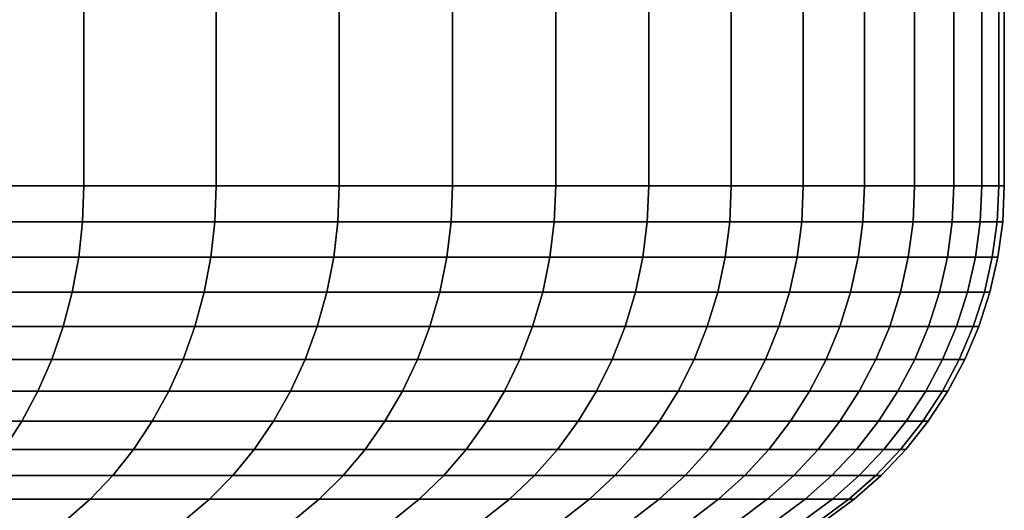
# Model space of a CAD drawing. Header units: metres. Extents: x -109 to 109, y -342 to 66.
# Tile 196 of 256: x 93.33 to 97.5, y -30.75 to -28.68. Entities that reach past the tile are written whole.
import ezdxf

# ---------------------------------------------------------------- set-up
doc = ezdxf.new("R2010")
doc.units = ezdxf.units.M
doc.layers.add('solid_K_24_62_16_000B91', color=7, linetype='CONTINUOUS')

msp = doc.modelspace()

# ---------------------------------------------------------------- linework, layer by layer
at = {"layer": 'solid_K_24_62_16_000B91'}
for points in [[(93.007118, -29.377958, 12.981337), (93.606094, -29.377958, 12.181192), (93.606094, -10.245251, 12.181197), (93.007111, -10.245251, 12.98134)], [(93.606094, -29.377958, -12.181197), (93.007111, -29.377958, -12.98134), (93.007118, -10.245251, -12.981337), (93.606094, -10.245251, -12.181192)], [(93.606094, -29.377958, 12.181192), (94.166321, -29.377958, 11.353457), (94.166321, -10.245251, 11.353459), (93.606094, -10.245251, 12.181197)], [(94.166321, -29.377958, -11.353459), (93.606094, -29.377958, -12.181197), (93.606094, -10.245251, -12.181192), (94.166321, -10.245251, -11.353457)], [(94.166321, -29.377958, 11.353457), (94.686531, -29.377958, 10.500004), (94.686531, -10.245251, 10.500002), (94.166321, -10.245251, 11.353459)], [(94.686531, -29.377958, -10.500002), (94.166321, -29.377958, -11.353459), (94.166321, -10.245251, -11.353457), (94.686531, -10.245251, -10.500004)], [(94.686531, -29.377958, 10.500004), (95.165543, -29.377958, 9.622763), (95.165543, -10.245251, 9.622758), (94.686531, -10.245251, 10.500002)], [(95.165543, -29.377958, -9.622758), (94.686531, -29.377958, -10.500002), (94.686531, -10.245251, -10.500004), (95.165543, -10.245251, -9.622763)], [(95.165543, -29.377958, 9.622763), (95.602272, -29.377958, 8.72372), (95.602272, -10.245251, 8.723716), (95.165543, -10.245251, 9.622758)], [(95.602272, -29.377958, -8.723716), (95.165543, -29.377958, -9.622758), (95.165543, -10.245251, -9.622763), (95.602272, -10.245251, -8.72372)], [(95.602272, -29.377958, 8.72372), (95.995728, -29.377958, 7.804912), (95.995728, -10.245251, 7.804911), (95.602272, -10.245251, 8.723716)], [(95.995728, -29.377958, -7.804911), (95.602272, -29.377958, -8.723716), (95.602272, -10.245251, -8.72372), (95.995728, -10.245251, -7.804912)], [(95.995728, -29.377958, 7.804912), (96.345016, -29.377958, 6.868424), (96.345016, -10.245251, 6.868427), (95.995728, -10.245251, 7.804911)], [(96.345016, -29.377958, -6.868427), (95.995728, -29.377958, -7.804911), (95.995728, -10.245251, -7.804912), (96.345016, -10.245251, -6.868424)], [(96.345016, -29.377958, 6.868424), (96.649353, -29.377958, 5.916379), (96.649353, -10.245251, 5.916384), (96.345016, -10.245251, 6.868427)], [(96.649353, -29.377958, -5.916384), (96.345016, -29.377958, -6.868427), (96.345016, -10.245251, -6.868424), (96.649353, -10.245251, -5.916379)], [(96.649353, -29.377958, 5.916379), (96.908043, -29.377958, 4.950936), (96.908043, -10.245251, 4.950939), (96.649353, -10.245251, 5.916384)], [(96.908043, -29.377958, -4.95094), (96.649353, -29.377958, -5.916384), (96.649353, -10.245251, -5.916379), (96.908043, -10.245251, -4.950936)], [(96.908043, -29.377958, 4.950936), (97.120499, -29.377958, 3.974277), (97.120499, -10.245251, 3.974279), (96.908043, -10.245251, 4.950939)], [(97.120499, -29.377958, -3.974279), (96.908043, -29.377958, -4.95094), (96.908043, -10.245251, -4.950936), (97.120499, -10.245251, -3.974278)], [(97.120499, -29.377958, 3.974277), (97.286247, -29.377958, 2.988615), (97.286247, -10.245251, 2.988616), (97.120499, -10.245251, 3.974279)], [(97.286247, -29.377958, -2.988616), (97.120499, -29.377958, -3.974279), (97.120499, -10.245251, -3.974278), (97.286247, -10.245251, -2.988615)], [(97.286247, -29.377958, 2.988615), (97.404907, -29.377958, 1.99618), (97.404907, -10.245251, 1.996181), (97.286247, -10.245251, 2.988616)], [(97.404907, -29.377958, -1.996181), (97.286247, -29.377958, -2.988616), (97.286247, -10.245251, -2.988615), (97.404907, -10.245251, -1.996181)], [(97.404907, -29.377958, 1.99618), (97.476212, -29.377958, 0.999222), (97.476212, -10.245251, 0.999223), (97.404907, -10.245251, 1.996181)], [(97.476212, -29.377958, -0.999223), (97.404907, -29.377958, -1.996181), (97.404907, -10.245251, -1.996181), (97.476212, -10.245251, -0.999222)], [(97.476212, -29.377958, 0.999222), (97.5, -29.377958, 0), (97.5, -10.245251, 0), (97.476212, -10.245251, 0.999223)], [(97.5, -29.377958, 0), (97.476212, -29.377958, -0.999223), (97.476212, -10.245251, -0.999222), (97.5, -10.245251, 0)], [(93.600578, -29.529537, -12.177267), (93.001793, -29.529537, -12.977153), (93.007111, -29.377958, -12.98134), (93.606094, -29.377958, -12.181197)], [(93.001793, -29.529537, 12.977153), (93.600578, -29.529537, 12.177267), (93.606094, -29.377958, 12.181192), (93.007118, -29.377958, 12.981337)], [(94.160629, -29.529537, -11.349796), (93.600578, -29.529537, -12.177267), (93.606094, -29.377958, -12.181197), (94.166321, -29.377958, -11.353459)], [(93.600578, -29.529537, 12.177267), (94.160629, -29.529537, 11.349796), (94.166321, -29.377958, 11.353457), (93.606094, -29.377958, 12.181192)], [(94.680672, -29.529537, -10.496614), (94.160629, -29.529537, -11.349796), (94.166321, -29.377958, -11.353459), (94.686531, -29.377958, -10.500002)], [(94.160629, -29.529537, 11.349796), (94.680672, -29.529537, 10.496614), (94.686531, -29.377958, 10.500004), (94.166321, -29.377958, 11.353457)], [(95.159523, -29.529537, -9.619655), (94.680672, -29.529537, -10.496614), (94.686531, -29.377958, -10.500002), (95.165543, -29.377958, -9.622758)], [(94.680672, -29.529537, 10.496614), (95.159523, -29.529537, 9.619655), (95.165543, -29.377958, 9.622763), (94.686531, -29.377958, 10.500004)], [(95.596115, -29.529537, -8.720902), (95.159523, -29.529537, -9.619655), (95.165543, -29.377958, -9.622758), (95.602272, -29.377958, -8.723716)], [(95.159523, -29.529537, 9.619655), (95.596115, -29.529537, 8.720902), (95.602272, -29.377958, 8.72372), (95.165543, -29.377958, 9.622763)], [(95.989441, -29.529537, -7.802395), (95.596115, -29.529537, -8.720902), (95.602272, -29.377958, -8.723716), (95.995728, -29.377958, -7.804911)], [(95.596115, -29.529537, 8.720902), (95.989441, -29.529537, 7.802395), (95.995728, -29.377958, 7.804912), (95.602272, -29.377958, 8.72372)], [(96.338615, -29.529537, -6.866213), (95.989441, -29.529537, -7.802395), (95.995728, -29.377958, -7.804911), (96.345016, -29.377958, -6.868427)], [(95.989441, -29.529537, 7.802395), (96.338615, -29.529537, 6.866213), (96.345016, -29.377958, 6.868424), (95.995728, -29.377958, 7.804912)], [(96.642853, -29.529537, -5.914476), (96.338615, -29.529537, -6.866213), (96.345016, -29.377958, -6.868427), (96.649353, -29.377958, -5.916384)], [(96.338615, -29.529537, 6.866213), (96.642853, -29.529537, 5.914476), (96.649353, -29.377958, 5.916379), (96.345016, -29.377958, 6.868424)], [(96.901466, -29.529537, -4.949341), (96.642853, -29.529537, -5.914476), (96.649353, -29.377958, -5.916384), (96.908043, -29.377958, -4.95094)], [(96.642853, -29.529537, 5.914476), (96.901466, -29.529537, 4.949341), (96.908043, -29.377958, 4.950936), (96.649353, -29.377958, 5.916379)], [(97.113853, -29.529537, -3.972995), (96.901466, -29.529537, -4.949341), (96.908043, -29.377958, -4.95094), (97.120499, -29.377958, -3.974279)], [(96.901466, -29.529537, 4.949341), (97.113853, -29.529537, 3.972995), (97.120499, -29.377958, 3.974277), (96.908043, -29.377958, 4.950936)], [(97.279549, -29.529537, -2.987648), (97.113853, -29.529537, -3.972995), (97.120499, -29.377958, -3.974279), (97.286247, -29.377958, -2.988616)], [(97.113853, -29.529537, 3.972995), (97.279549, -29.529537, 2.987648), (97.286247, -29.377958, 2.988615), (97.120499, -29.377958, 3.974277)], [(97.39817, -29.529537, -1.995533), (97.279549, -29.529537, -2.987648), (97.286247, -29.377958, -2.988616), (97.404907, -29.377958, -1.996181)], [(97.279549, -29.529537, 2.987648), (97.39817, -29.529537, 1.995533), (97.404907, -29.377958, 1.99618), (97.286247, -29.377958, 2.988615)], [(97.469452, -29.529537, -0.998898), (97.39817, -29.529537, -1.995533), (97.404907, -29.377958, -1.996181), (97.476212, -29.377958, -0.999223)], [(97.39817, -29.529537, 1.995533), (97.469452, -29.529537, 0.998898), (97.476212, -29.377958, 0.999222), (97.404907, -29.377958, 1.99618)], [(97.493225, -29.529537), (97.469452, -29.529537, -0.998898), (97.476212, -29.377958, -0.999223), (97.5, -29.377958, 0)], [(97.469452, -29.529537, 0.998898), (97.493225, -29.529537), (97.5, -29.377958, 0), (97.476212, -29.377958, 0.999222)], [(93.584053, -29.680058, -12.165501), (92.985847, -29.680058, -12.964613), (93.001793, -29.529537, -12.977153), (93.600578, -29.529537, -12.177267)], [(92.985847, -29.680058, 12.964613), (93.584053, -29.680058, 12.165501), (93.600578, -29.529537, 12.177267), (93.001793, -29.529537, 12.977153)], [(94.143562, -29.680058, -11.338829), (93.584053, -29.680058, -12.165501), (93.600578, -29.529537, -12.177267), (94.160629, -29.529537, -11.349796)], [(93.584053, -29.680058, 12.165501), (94.143562, -29.680058, 11.338829), (94.160629, -29.529537, 11.349796), (93.600578, -29.529537, 12.177267)], [(94.663101, -29.680058, -10.486471), (94.143562, -29.680058, -11.338829), (94.160629, -29.529537, -11.349796), (94.680672, -29.529537, -10.496614)], [(94.143562, -29.680058, 11.338829), (94.663101, -29.680058, 10.486471), (94.680672, -29.529537, 10.496614), (94.160629, -29.529537, 11.349796)], [(95.141495, -29.680058, -9.610358), (94.663101, -29.680058, -10.486471), (94.680672, -29.529537, -10.496614), (95.159523, -29.529537, -9.619655)], [(94.663101, -29.680058, 10.486471), (95.141495, -29.680058, 9.610358), (95.159523, -29.529537, 9.619655), (94.680672, -29.529537, 10.496614)], [(95.57766, -29.680058, -8.712475), (95.141495, -29.680058, -9.610358), (95.159523, -29.529537, -9.619655), (95.596115, -29.529537, -8.720902)], [(95.141495, -29.680058, 9.610358), (95.57766, -29.680058, 8.712475), (95.596115, -29.529537, 8.720902), (95.159523, -29.529537, 9.619655)], [(95.970604, -29.680058, -7.794855), (95.57766, -29.680058, -8.712475), (95.596115, -29.529537, -8.720902), (95.989441, -29.529537, -7.802395)], [(95.57766, -29.680058, 8.712475), (95.970604, -29.680058, 7.794855), (95.989441, -29.529537, 7.802395), (95.596115, -29.529537, 8.720902)], [(96.31945, -29.680058, -6.859578), (95.970604, -29.680058, -7.794855), (95.989441, -29.529537, -7.802395), (96.338615, -29.529537, -6.866213)], [(95.970604, -29.680058, 7.794855), (96.31945, -29.680058, 6.859578), (96.338615, -29.529537, 6.866213), (95.989441, -29.529537, 7.802395)], [(96.62339, -29.680058, -5.908761), (96.31945, -29.680058, -6.859578), (96.338615, -29.529537, -6.866213), (96.642853, -29.529537, -5.914476)], [(96.31945, -29.680058, 6.859578), (96.62339, -29.680058, 5.908761), (96.642853, -29.529537, 5.914476), (96.338615, -29.529537, 6.866213)], [(96.881744, -29.680058, -4.944559), (96.62339, -29.680058, -5.908761), (96.642853, -29.529537, -5.914476), (96.901466, -29.529537, -4.949341)], [(96.62339, -29.680058, 5.908761), (96.881744, -29.680058, 4.944559), (96.901466, -29.529537, 4.949341), (96.642853, -29.529537, 5.914476)], [(97.093933, -29.680058, -3.969156), (96.881744, -29.680058, -4.944559), (96.901466, -29.529537, -4.949341), (97.113853, -29.529537, -3.972995)], [(96.881744, -29.680058, 4.944559), (97.093933, -29.680058, 3.969156), (97.113853, -29.529537, 3.972995), (96.901466, -29.529537, 4.949341)], [(97.259468, -29.680058, -2.984761), (97.093933, -29.680058, -3.969156), (97.113853, -29.529537, -3.972995), (97.279549, -29.529537, -2.987648)], [(97.093933, -29.680058, 3.969156), (97.259468, -29.680058, 2.984761), (97.279549, -29.529537, 2.987648), (97.113853, -29.529537, 3.972995)], [(97.377975, -29.680058, -1.993605), (97.259468, -29.680058, -2.984761), (97.279549, -29.529537, -2.987648), (97.39817, -29.529537, -1.995533)], [(97.259468, -29.680058, 2.984761), (97.377975, -29.680058, 1.993605), (97.39817, -29.529537, 1.995533), (97.279549, -29.529537, 2.987648)], [(97.449188, -29.680058, -0.997933), (97.377975, -29.680058, -1.993605), (97.39817, -29.529537, -1.995533), (97.469452, -29.529537, -0.998898)], [(97.377975, -29.680058, 1.993605), (97.449188, -29.680058, 0.997933), (97.469452, -29.529537, 0.998898), (97.39817, -29.529537, 1.995533)], [(97.472946, -29.680058), (97.449188, -29.680058, -0.997933), (97.469452, -29.529537, -0.998898), (97.493225, -29.529537)], [(97.449188, -29.680058, 0.997933), (97.472946, -29.680058), (97.493225, -29.529537), (97.469452, -29.529537, 0.998898)], [(93.556656, -29.828165, -12.145988), (92.959404, -29.828165, -12.943818), (92.985847, -29.680058, -12.964613), (93.584053, -29.680058, -12.165501)], [(92.959404, -29.828165, 12.943818), (93.556656, -29.828165, 12.145988), (93.584053, -29.680058, 12.165501), (92.985847, -29.680058, 12.964613)], [(94.115265, -29.828165, -11.320642), (93.556656, -29.828165, -12.145988), (93.584053, -29.680058, -12.165501), (94.143562, -29.680058, -11.338829)], [(93.556656, -29.828165, 12.145988), (94.115265, -29.828165, 11.320642), (94.143562, -29.680058, 11.338829), (93.584053, -29.680058, 12.165501)], [(94.633965, -29.828165, -10.469651), (94.115265, -29.828165, -11.320642), (94.143562, -29.680058, -11.338829), (94.663101, -29.680058, -10.486471)], [(94.115265, -29.828165, 11.320642), (94.633965, -29.828165, 10.469651), (94.663101, -29.680058, 10.486471), (94.143562, -29.680058, 11.338829)], [(95.111595, -29.828165, -9.594944), (94.633965, -29.828165, -10.469651), (94.663101, -29.680058, -10.486471), (95.141495, -29.680058, -9.610358)], [(94.633965, -29.828165, 10.469651), (95.111595, -29.828165, 9.594944), (95.141495, -29.680058, 9.610358), (94.663101, -29.680058, 10.486471)], [(95.547058, -29.828165, -8.698501), (95.111595, -29.828165, -9.594944), (95.141495, -29.680058, -9.610358), (95.57766, -29.680058, -8.712475)], [(95.111595, -29.828165, 9.594944), (95.547058, -29.828165, 8.698501), (95.57766, -29.680058, 8.712475), (95.141495, -29.680058, 9.610358)], [(95.939377, -29.828165, -7.782353), (95.547058, -29.828165, -8.698501), (95.57766, -29.680058, -8.712475), (95.970604, -29.680058, -7.794855)], [(95.547058, -29.828165, 8.698501), (95.939377, -29.828165, 7.782353), (95.970604, -29.680058, 7.794855), (95.57766, -29.680058, 8.712475)], [(96.287659, -29.828165, -6.848575), (95.939377, -29.828165, -7.782353), (95.970604, -29.680058, -7.794855), (96.31945, -29.680058, -6.859578)], [(95.939377, -29.828165, 7.782353), (96.287659, -29.828165, 6.848575), (96.31945, -29.680058, 6.859578), (95.970604, -29.680058, 7.794855)], [(96.59111, -29.828165, -5.899283), (96.287659, -29.828165, -6.848575), (96.31945, -29.680058, -6.859578), (96.62339, -29.680058, -5.908761)], [(96.287659, -29.828165, 6.848575), (96.59111, -29.828165, 5.899283), (96.62339, -29.680058, 5.908761), (96.31945, -29.680058, 6.859578)], [(96.84906, -29.828165, -4.936628), (96.59111, -29.828165, -5.899283), (96.62339, -29.680058, -5.908761), (96.881744, -29.680058, -4.944559)], [(96.59111, -29.828165, 5.899283), (96.84906, -29.828165, 4.936628), (96.881744, -29.680058, 4.944559), (96.62339, -29.680058, 5.908761)], [(97.060905, -29.828165, -3.962789), (96.84906, -29.828165, -4.936628), (96.881744, -29.680058, -4.944559), (97.093933, -29.680058, -3.969156)], [(96.84906, -29.828165, 4.936628), (97.060905, -29.828165, 3.962789), (97.093933, -29.680058, 3.969156), (96.881744, -29.680058, 4.944559)], [(97.226173, -29.828165, -2.979974), (97.060905, -29.828165, -3.962789), (97.093933, -29.680058, -3.969156), (97.259468, -29.680058, -2.984761)], [(97.060905, -29.828165, 3.962789), (97.226173, -29.828165, 2.979974), (97.259468, -29.680058, 2.984761), (97.093933, -29.680058, 3.969156)], [(97.34449, -29.828165, -1.990407), (97.226173, -29.828165, -2.979974), (97.259468, -29.680058, -2.984761), (97.377975, -29.680058, -1.993605)], [(97.226173, -29.828165, 2.979974), (97.34449, -29.828165, 1.990407), (97.377975, -29.680058, 1.993605), (97.259468, -29.680058, 2.984761)], [(97.415588, -29.828165, -0.996332), (97.34449, -29.828165, -1.990407), (97.377975, -29.680058, -1.993605), (97.449188, -29.680058, -0.997933)], [(97.34449, -29.828165, 1.990407), (97.415588, -29.828165, 0.996332), (97.449188, -29.680058, 0.997933), (97.377975, -29.680058, 1.993605)], [(97.439301, -29.828165), (97.415588, -29.828165, -0.996332), (97.449188, -29.680058, -0.997933), (97.472946, -29.680058)], [(97.415588, -29.828165, 0.996332), (97.439301, -29.828165), (97.472946, -29.680058), (97.449188, -29.680058, 0.997933)], [(93.518593, -29.972681, -12.118884), (92.922676, -29.972681, -12.914935), (92.959404, -29.828165, -12.943818), (93.556656, -29.828165, -12.145988)], [(92.922676, -29.972681, 12.914935), (93.518593, -29.972681, 12.118884), (93.556656, -29.828165, 12.145988), (92.959404, -29.828165, 12.943818)], [(94.075958, -29.972681, -11.295381), (93.518593, -29.972681, -12.118884), (93.556656, -29.828165, -12.145988), (94.115265, -29.828165, -11.320642)], [(93.518593, -29.972681, 12.118884), (94.075958, -29.972681, 11.295381), (94.115265, -29.828165, 11.320642), (93.556656, -29.828165, 12.145988)], [(94.593506, -29.972681, -10.446289), (94.075958, -29.972681, -11.295381), (94.115265, -29.828165, -11.320642), (94.633965, -29.828165, -10.469651)], [(94.075958, -29.972681, 11.295381), (94.593506, -29.972681, 10.446289), (94.633965, -29.828165, 10.469651), (94.115265, -29.828165, 11.320642)], [(95.070061, -29.972681, -9.573533), (94.593506, -29.972681, -10.446289), (94.633965, -29.828165, -10.469651), (95.111595, -29.828165, -9.594944)], [(94.593506, -29.972681, 10.446289), (95.070061, -29.972681, 9.573533), (95.111595, -29.828165, 9.594944), (94.633965, -29.828165, 10.469651)], [(95.504555, -29.972681, -8.67909), (95.070061, -29.972681, -9.573533), (95.111595, -29.828165, -9.594944), (95.547058, -29.828165, -8.698501)], [(95.070061, -29.972681, 9.573533), (95.504555, -29.972681, 8.67909), (95.547058, -29.828165, 8.698501), (95.111595, -29.828165, 9.594944)], [(95.895996, -29.972681, -7.764987), (95.504555, -29.972681, -8.67909), (95.547058, -29.828165, -8.698501), (95.939377, -29.828165, -7.782353)], [(95.504555, -29.972681, 8.67909), (95.895996, -29.972681, 7.764987), (95.939377, -29.828165, 7.782353), (95.547058, -29.828165, 8.698501)], [(96.243507, -29.972681, -6.833293), (95.895996, -29.972681, -7.764987), (95.939377, -29.828165, -7.782353), (96.287659, -29.828165, -6.848575)], [(95.895996, -29.972681, 7.764987), (96.243507, -29.972681, 6.833293), (96.287659, -29.828165, 6.848575), (95.939377, -29.828165, 7.782353)], [(96.54628, -29.972681, -5.886119), (96.243507, -29.972681, -6.833293), (96.287659, -29.828165, -6.848575), (96.59111, -29.828165, -5.899283)], [(96.243507, -29.972681, 6.833293), (96.54628, -29.972681, 5.886119), (96.59111, -29.828165, 5.899283), (96.287659, -29.828165, 6.848575)], [(96.80365, -29.972681, -4.925612), (96.54628, -29.972681, -5.886119), (96.59111, -29.828165, -5.899283), (96.84906, -29.828165, -4.936628)], [(96.54628, -29.972681, 5.886119), (96.80365, -29.972681, 4.925612), (96.84906, -29.828165, 4.936628), (96.59111, -29.828165, 5.899283)], [(97.015022, -29.972681, -3.953946), (96.80365, -29.972681, -4.925612), (96.84906, -29.828165, -4.936628), (97.060905, -29.828165, -3.962789)], [(96.80365, -29.972681, 4.925612), (97.015022, -29.972681, 3.953946), (97.060905, -29.828165, 3.962789), (96.84906, -29.828165, 4.936628)], [(97.179924, -29.972681, -2.973324), (97.015022, -29.972681, -3.953946), (97.060905, -29.828165, -3.962789), (97.226173, -29.828165, -2.979974)], [(97.015022, -29.972681, 3.953946), (97.179924, -29.972681, 2.973324), (97.226173, -29.828165, 2.979974), (97.060905, -29.828165, 3.962789)], [(97.297974, -29.972681, -1.985966), (97.179924, -29.972681, -2.973324), (97.226173, -29.828165, -2.979974), (97.34449, -29.828165, -1.990407)], [(97.179924, -29.972681, 2.973324), (97.297974, -29.972681, 1.985966), (97.34449, -29.828165, 1.990407), (97.226173, -29.828165, 2.979974)], [(97.368912, -29.972681, -0.994109), (97.297974, -29.972681, -1.985966), (97.34449, -29.828165, -1.990407), (97.415588, -29.828165, -0.996332)], [(97.297974, -29.972681, 1.985966), (97.368912, -29.972681, 0.994109), (97.415588, -29.828165, 0.996332), (97.34449, -29.828165, 1.990407)], [(97.392578, -29.972681), (97.368912, -29.972681, -0.994109), (97.415588, -29.828165, -0.996332), (97.439301, -29.828165)], [(97.368912, -29.972681, 0.994109), (97.392578, -29.972681), (97.439301, -29.828165), (97.415588, -29.828165, 0.996332)], [(93.470177, -30.11245, -12.084408), (92.875954, -30.11245, -12.878194), (92.922676, -29.972681, -12.914935), (93.518593, -29.972681, -12.118884)], [(92.875954, -30.11245, 12.878194), (93.470177, -30.11245, 12.084408), (93.518593, -29.972681, 12.118884), (92.922676, -29.972681, 12.914935)], [(94.025955, -30.11245, -11.263247), (93.470177, -30.11245, -12.084408), (93.518593, -29.972681, -12.118884), (94.075958, -29.972681, -11.295381)], [(93.470177, -30.11245, 12.084408), (94.025955, -30.11245, 11.263247), (94.075958, -29.972681, 11.295381), (93.518593, -29.972681, 12.118884)], [(94.54203, -30.11245, -10.416571), (94.025955, -30.11245, -11.263247), (94.075958, -29.972681, -11.295381), (94.593506, -29.972681, -10.446289)], [(94.025955, -30.11245, 11.263247), (94.54203, -30.11245, 10.416571), (94.593506, -29.972681, 10.446289), (94.075958, -29.972681, 11.295381)], [(95.017235, -30.11245, -9.546298), (94.54203, -30.11245, -10.416571), (94.593506, -29.972681, -10.446289), (95.070061, -29.972681, -9.573533)], [(94.54203, -30.11245, 10.416571), (95.017235, -30.11245, 9.546298), (95.070061, -29.972681, 9.573533), (94.593506, -29.972681, 10.446289)], [(95.450493, -30.11245, -8.6544), (95.017235, -30.11245, -9.546298), (95.070061, -29.972681, -9.573533), (95.504555, -29.972681, -8.67909)], [(95.017235, -30.11245, 9.546298), (95.450493, -30.11245, 8.6544), (95.504555, -29.972681, 8.67909), (95.070061, -29.972681, 9.573533)], [(95.84082, -30.11245, -7.742897), (95.450493, -30.11245, -8.6544), (95.504555, -29.972681, -8.67909), (95.895996, -29.972681, -7.764987)], [(95.450493, -30.11245, 8.6544), (95.84082, -30.11245, 7.742897), (95.895996, -29.972681, 7.764987), (95.504555, -29.972681, 8.67909)], [(96.18734, -30.11245, -6.813853), (95.84082, -30.11245, -7.742897), (95.895996, -29.972681, -7.764987), (96.243507, -29.972681, -6.833293)], [(95.84082, -30.11245, 7.742897), (96.18734, -30.11245, 6.813853), (96.243507, -29.972681, 6.833293), (95.895996, -29.972681, 7.764987)], [(96.48925, -30.11245, -5.869374), (96.18734, -30.11245, -6.813853), (96.243507, -29.972681, -6.833293), (96.54628, -29.972681, -5.886119)], [(96.18734, -30.11245, 6.813853), (96.48925, -30.11245, 5.869374), (96.54628, -29.972681, 5.886119), (96.243507, -29.972681, 6.833293)], [(96.745888, -30.11245, -4.911599), (96.48925, -30.11245, -5.869374), (96.54628, -29.972681, -5.886119), (96.80365, -29.972681, -4.925612)], [(96.48925, -30.11245, 5.869374), (96.745888, -30.11245, 4.911599), (96.80365, -29.972681, 4.925612), (96.54628, -29.972681, 5.886119)], [(96.956657, -30.11245, -3.942698), (96.745888, -30.11245, -4.911599), (96.80365, -29.972681, -4.925612), (97.015022, -29.972681, -3.953946)], [(96.745888, -30.11245, 4.911599), (96.956657, -30.11245, 3.942698), (97.015022, -29.972681, 3.953946), (96.80365, -29.972681, 4.925612)], [(97.121094, -30.11245, -2.964865), (96.956657, -30.11245, -3.942698), (97.015022, -29.972681, -3.953946), (97.179924, -29.972681, -2.973324)], [(96.956657, -30.11245, 3.942698), (97.121094, -30.11245, 2.964865), (97.179924, -29.972681, 2.973324), (97.015022, -29.972681, 3.953946)], [(97.238808, -30.11245, -1.980316), (97.121094, -30.11245, -2.964865), (97.179924, -29.972681, -2.973324), (97.297974, -29.972681, -1.985966)], [(97.121094, -30.11245, 2.964865), (97.238808, -30.11245, 1.980316), (97.297974, -29.972681, 1.985966), (97.179924, -29.972681, 2.973324)], [(97.309547, -30.11245, -0.991281), (97.238808, -30.11245, -1.980316), (97.297974, -29.972681, -1.985966), (97.368912, -29.972681, -0.994109)], [(97.238808, -30.11245, 1.980316), (97.309547, -30.11245, 0.991281), (97.368912, -29.972681, 0.994109), (97.297974, -29.972681, 1.985966)], [(97.333145, -30.11245), (97.309547, -30.11245, -0.991281), (97.368912, -29.972681, -0.994109), (97.392578, -29.972681)], [(97.309547, -30.11245, 0.991281), (97.333145, -30.11245), (97.392578, -29.972681), (97.368912, -29.972681, 0.994109)], [(93.411797, -30.246355, -12.042833), (92.819618, -30.246355, -12.833888), (92.875954, -30.11245, -12.878194), (93.470177, -30.11245, -12.084408)], [(92.819618, -30.246355, 12.833888), (93.411797, -30.246355, 12.042833), (93.470177, -30.11245, 12.084408), (92.875954, -30.11245, 12.878194)], [(93.96566, -30.246355, -11.224497), (93.411797, -30.246355, -12.042833), (93.470177, -30.11245, -12.084408), (94.025955, -30.11245, -11.263247)], [(93.411797, -30.246355, 12.042833), (93.96566, -30.246355, 11.224497), (94.025955, -30.11245, 11.263247), (93.470177, -30.11245, 12.084408)], [(94.479958, -30.246355, -10.380734), (93.96566, -30.246355, -11.224497), (94.025955, -30.11245, -11.263247), (94.54203, -30.11245, -10.416571)], [(93.96566, -30.246355, 11.224497), (94.479958, -30.246355, 10.380734), (94.54203, -30.11245, 10.416571), (94.025955, -30.11245, 11.263247)], [(94.953529, -30.246355, -9.513455), (94.479958, -30.246355, -10.380734), (94.54203, -30.11245, -10.416571), (95.017235, -30.11245, -9.546298)], [(94.479958, -30.246355, 10.380734), (94.953529, -30.246355, 9.513455), (95.017235, -30.11245, 9.546298), (94.54203, -30.11245, 10.416571)], [(95.385292, -30.246355, -8.624625), (94.953529, -30.246355, -9.513455), (95.017235, -30.11245, -9.546298), (95.450493, -30.11245, -8.6544)], [(94.953529, -30.246355, 9.513455), (95.385292, -30.246355, 8.624625), (95.450493, -30.11245, 8.6544), (95.017235, -30.11245, 9.546298)], [(95.774284, -30.246355, -7.716258), (95.385292, -30.246355, -8.624625), (95.450493, -30.11245, -8.6544), (95.84082, -30.11245, -7.742897)], [(95.385292, -30.246355, 8.624625), (95.774284, -30.246355, 7.716258), (95.84082, -30.11245, 7.742897), (95.450493, -30.11245, 8.6544)], [(96.119606, -30.246355, -6.790411), (95.774284, -30.246355, -7.716258), (95.84082, -30.11245, -7.742897), (96.18734, -30.11245, -6.813853)], [(95.774284, -30.246355, 7.716258), (96.119606, -30.246355, 6.790411), (96.18734, -30.11245, 6.813853), (95.84082, -30.11245, 7.742897)], [(96.420486, -30.246355, -5.849182), (96.119606, -30.246355, -6.790411), (96.18734, -30.11245, -6.813853), (96.48925, -30.11245, -5.869374)], [(96.119606, -30.246355, 6.790411), (96.420486, -30.246355, 5.849182), (96.48925, -30.11245, 5.869374), (96.18734, -30.11245, 6.813853)], [(96.676231, -30.246355, -4.894701), (96.420486, -30.246355, -5.849182), (96.48925, -30.11245, -5.869374), (96.745888, -30.11245, -4.911599)], [(96.420486, -30.246355, 5.849182), (96.676231, -30.246355, 4.894701), (96.745888, -30.11245, 4.911599), (96.48925, -30.11245, 5.869374)], [(96.886284, -30.246355, -3.929134), (96.676231, -30.246355, -4.894701), (96.745888, -30.11245, -4.911599), (96.956657, -30.11245, -3.942698)], [(96.676231, -30.246355, 4.894701), (96.886284, -30.246355, 3.929134), (96.956657, -30.11245, 3.942698), (96.745888, -30.11245, 4.911599)], [(97.050148, -30.246355, -2.954665), (96.886284, -30.246355, -3.929134), (96.956657, -30.11245, -3.942698), (97.121094, -30.11245, -2.964865)], [(96.886284, -30.246355, 3.929134), (97.050148, -30.246355, 2.954665), (97.121094, -30.11245, 2.964865), (96.956657, -30.11245, 3.942698)], [(97.167458, -30.246355, -1.973503), (97.050148, -30.246355, -2.954665), (97.121094, -30.11245, -2.964865), (97.238808, -30.11245, -1.980316)], [(97.050148, -30.246355, 2.954665), (97.167458, -30.246355, 1.973503), (97.238808, -30.11245, 1.980316), (97.121094, -30.11245, 2.964865)], [(97.237953, -30.246355, -0.98787), (97.167458, -30.246355, -1.973503), (97.238808, -30.11245, -1.980316), (97.309547, -30.11245, -0.991281)], [(97.167458, -30.246355, 1.973503), (97.237953, -30.246355, 0.98787), (97.309547, -30.11245, 0.991281), (97.238808, -30.11245, 1.980316)], [(97.261467, -30.246355), (97.237953, -30.246355, -0.98787), (97.309547, -30.11245, -0.991281), (97.333145, -30.11245)], [(97.237953, -30.246355, 0.98787), (97.261467, -30.246355), (97.333145, -30.11245), (97.309547, -30.11245, 0.991281)], [(93.34391, -30.373329, -11.994492), (92.754105, -30.373329, -12.782372), (92.819618, -30.246355, -12.833888), (93.411797, -30.246355, -12.042833)], [(92.754105, -30.373329, 12.782372), (93.34391, -30.373329, 11.994492), (93.411797, -30.246355, 12.042833), (92.819618, -30.246355, 12.833888)], [(93.895546, -30.373329, -11.17944), (93.34391, -30.373329, -11.994492), (93.411797, -30.246355, -12.042833), (93.96566, -30.246355, -11.224497)], [(93.34391, -30.373329, 11.994492), (93.895546, -30.373329, 11.17944), (93.96566, -30.246355, 11.224497), (93.411797, -30.246355, 12.042833)], [(94.407784, -30.373329, -10.339065), (93.895546, -30.373329, -11.17944), (93.96566, -30.246355, -11.224497), (94.479958, -30.246355, -10.380734)], [(93.895546, -30.373329, 11.17944), (94.407784, -30.373329, 10.339065), (94.479958, -30.246355, 10.380734), (93.96566, -30.246355, 11.224497)], [(94.879456, -30.373329, -9.475267), (94.407784, -30.373329, -10.339065), (94.479958, -30.246355, -10.380734), (94.953529, -30.246355, -9.513455)], [(94.407784, -30.373329, 10.339065), (94.879456, -30.373329, 9.475267), (94.953529, -30.246355, 9.513455), (94.479958, -30.246355, 10.380734)], [(95.309486, -30.373329, -8.590005), (94.879456, -30.373329, -9.475267), (94.953529, -30.246355, -9.513455), (95.385292, -30.246355, -8.624625)], [(94.879456, -30.373329, 9.475267), (95.309486, -30.373329, 8.590005), (95.385292, -30.246355, 8.624625), (94.953529, -30.246355, 9.513455)], [(95.696915, -30.373329, -7.685284), (95.309486, -30.373329, -8.590005), (95.385292, -30.246355, -8.624625), (95.774284, -30.246355, -7.716258)], [(95.309486, -30.373329, 8.590005), (95.696915, -30.373329, 7.685284), (95.774284, -30.246355, 7.716258), (95.385292, -30.246355, 8.624625)], [(96.040848, -30.373329, -6.763154), (95.696915, -30.373329, -7.685284), (95.774284, -30.246355, -7.716258), (96.119606, -30.246355, -6.790411)], [(95.696915, -30.373329, 7.685284), (96.040848, -30.373329, 6.763154), (96.119606, -30.246355, 6.790411), (95.774284, -30.246355, 7.716258)], [(96.340523, -30.373329, -5.825702), (96.040848, -30.373329, -6.763154), (96.119606, -30.246355, -6.790411), (96.420486, -30.246355, -5.849182)], [(96.040848, -30.373329, 6.763154), (96.340523, -30.373329, 5.825702), (96.420486, -30.246355, 5.849182), (96.119606, -30.246355, 6.790411)], [(96.595245, -30.373329, -4.875054), (96.340523, -30.373329, -5.825702), (96.420486, -30.246355, -5.849182), (96.676231, -30.246355, -4.894701)], [(96.340523, -30.373329, 5.825702), (96.595245, -30.373329, 4.875054), (96.676231, -30.246355, 4.894701), (96.420486, -30.246355, 5.849182)], [(96.804451, -30.373329, -3.913362), (96.595245, -30.373329, -4.875054), (96.676231, -30.246355, -4.894701), (96.886284, -30.246355, -3.929134)], [(96.595245, -30.373329, 4.875054), (96.804451, -30.373329, 3.913362), (96.886284, -30.246355, 3.929134), (96.676231, -30.246355, 4.894701)], [(96.967659, -30.373329, -2.942805), (96.804451, -30.373329, -3.913362), (96.886284, -30.246355, -3.929134), (97.050148, -30.246355, -2.954665)], [(96.804451, -30.373329, 3.913362), (96.967659, -30.373329, 2.942805), (97.050148, -30.246355, 2.954665), (96.886284, -30.246355, 3.929134)], [(97.084496, -30.373329, -1.965581), (96.967659, -30.373329, -2.942805), (97.050148, -30.246355, -2.954665), (97.167458, -30.246355, -1.973503)], [(96.967659, -30.373329, 2.942805), (97.084496, -30.373329, 1.965581), (97.167458, -30.246355, 1.973503), (97.050148, -30.246355, 2.954665)], [(97.154709, -30.373329, -0.983905), (97.084496, -30.373329, -1.965581), (97.167458, -30.246355, -1.973503), (97.237953, -30.246355, -0.98787)], [(97.084496, -30.373329, 1.965581), (97.154709, -30.373329, 0.983905), (97.237953, -30.246355, 0.98787), (97.167458, -30.246355, 1.973503)], [(97.178131, -30.373329), (97.154709, -30.373329, -0.983905), (97.237953, -30.246355, -0.98787), (97.261467, -30.246355)], [(97.154709, -30.373329, 0.983905), (97.178131, -30.373329), (97.261467, -30.246355), (97.237953, -30.246355, 0.98787)], [(93.267059, -30.492357, -11.93977), (92.679955, -30.492357, -12.724054), (92.754105, -30.373329, -12.782372), (93.34391, -30.373329, -11.994492)], [(92.679955, -30.492357, 12.724054), (93.267059, -30.492357, 11.93977), (93.34391, -30.373329, 11.994492), (92.754105, -30.373329, 12.782372)], [(93.816185, -30.492357, -11.128437), (93.267059, -30.492357, -11.93977), (93.34391, -30.373329, -11.994492), (93.895546, -30.373329, -11.17944)], [(93.267059, -30.492357, 11.93977), (93.816185, -30.492357, 11.128437), (93.895546, -30.373329, 11.17944), (93.34391, -30.373329, 11.994492)], [(94.326088, -30.492357, -10.291895), (93.816185, -30.492357, -11.128437), (93.895546, -30.373329, -11.17944), (94.407784, -30.373329, -10.339065)], [(93.816185, -30.492357, 11.128437), (94.326088, -30.492357, 10.291895), (94.407784, -30.373329, 10.339065), (93.895546, -30.373329, 11.17944)], [(94.795601, -30.492357, -9.432038), (94.326088, -30.492357, -10.291895), (94.407784, -30.373329, -10.339065), (94.879456, -30.373329, -9.475267)], [(94.326088, -30.492357, 10.291895), (94.795601, -30.492357, 9.432038), (94.879456, -30.373329, 9.475267), (94.407784, -30.373329, 10.339065)], [(95.223671, -30.492357, -8.550816), (94.795601, -30.492357, -9.432038), (94.879456, -30.373329, -9.475267), (95.309486, -30.373329, -8.590005)], [(94.795601, -30.492357, 9.432038), (95.223671, -30.492357, 8.550816), (95.309486, -30.373329, 8.590005), (94.879456, -30.373329, 9.475267)], [(95.609329, -30.492357, -7.650222), (95.223671, -30.492357, -8.550816), (95.309486, -30.373329, -8.590005), (95.696915, -30.373329, -7.685284)], [(95.223671, -30.492357, 8.550816), (95.609329, -30.492357, 7.650222), (95.696915, -30.373329, 7.685284), (95.309486, -30.373329, 8.590005)], [(95.951698, -30.492357, -6.732298), (95.609329, -30.492357, -7.650222), (95.696915, -30.373329, -7.685284), (96.040848, -30.373329, -6.763154)], [(95.609329, -30.492357, 7.650222), (95.951698, -30.492357, 6.732298), (96.040848, -30.373329, 6.763154), (95.696915, -30.373329, 7.685284)], [(96.25, -30.492357, -5.799124), (95.951698, -30.492357, -6.732298), (96.040848, -30.373329, -6.763154), (96.340523, -30.373329, -5.825702)], [(95.951698, -30.492357, 6.732298), (96.25, -30.492357, 5.799124), (96.340523, -30.373329, 5.825702), (96.040848, -30.373329, 6.763154)], [(96.503563, -30.492357, -4.852812), (96.25, -30.492357, -5.799124), (96.340523, -30.373329, -5.825702), (96.595245, -30.373329, -4.875054)], [(96.25, -30.492357, 5.799124), (96.503563, -30.492357, 4.852812), (96.595245, -30.373329, 4.875054), (96.340523, -30.373329, 5.825702)], [(96.711815, -30.492357, -3.895508), (96.503563, -30.492357, -4.852812), (96.595245, -30.373329, -4.875054), (96.804451, -30.373329, -3.913362)], [(96.503563, -30.492357, 4.852812), (96.711815, -30.492357, 3.895508), (96.804451, -30.373329, 3.913362), (96.595245, -30.373329, 4.875054)], [(96.874275, -30.492357, -2.929379), (96.711815, -30.492357, -3.895508), (96.804451, -30.373329, -3.913362), (96.967659, -30.373329, -2.942805)], [(96.711815, -30.492357, 3.895508), (96.874275, -30.492357, 2.929379), (96.967659, -30.373329, 2.942805), (96.804451, -30.373329, 3.913362)], [(96.990585, -30.492357, -1.956614), (96.874275, -30.492357, -2.929379), (96.967659, -30.373329, -2.942805), (97.084496, -30.373329, -1.965581)], [(96.874275, -30.492357, 2.929379), (96.990585, -30.492357, 1.956614), (97.084496, -30.373329, 1.965581), (96.967659, -30.373329, 2.942805)], [(97.060478, -30.492357, -0.979416), (96.990585, -30.492357, -1.956614), (97.084496, -30.373329, -1.965581), (97.154709, -30.373329, -0.983905)], [(96.990585, -30.492357, 1.956614), (97.060478, -30.492357, 0.979416), (97.154709, -30.373329, 0.983905), (97.084496, -30.373329, 1.965581)], [(97.083794, -30.492357), (97.060478, -30.492357, -0.979416), (97.154709, -30.373329, -0.983905), (97.178131, -30.373329)], [(97.060478, -30.492357, 0.979416), (97.083794, -30.492357), (97.178131, -30.373329), (97.154709, -30.373329, 0.983905)], [(93.728203, -30.602491, -11.071894), (93.18187, -30.602491, -11.879104), (93.267059, -30.492357, -11.93977), (93.816185, -30.492357, -11.128437)], [(93.18187, -30.602491, 11.879104), (93.728203, -30.602491, 11.071894), (93.816185, -30.492357, 11.128437), (93.267059, -30.492357, 11.93977)], [(94.235512, -30.602491, -10.239602), (93.728203, -30.602491, -11.071894), (93.816185, -30.492357, -11.128437), (94.326088, -30.492357, -10.291895)], [(93.728203, -30.602491, 11.071894), (94.235512, -30.602491, 10.239602), (94.326088, -30.492357, 10.291895), (93.816185, -30.492357, 11.128437)], [(94.702644, -30.602491, -9.384114), (94.235512, -30.602491, -10.239602), (94.326088, -30.492357, -10.291895), (94.795601, -30.492357, -9.432038)], [(94.235512, -30.602491, 10.239602), (94.702644, -30.602491, 9.384114), (94.795601, -30.492357, 9.432038), (94.326088, -30.492357, 10.291895)], [(95.12854, -30.602491, -8.507369), (94.702644, -30.602491, -9.384114), (94.795601, -30.492357, -9.432038), (95.223671, -30.492357, -8.550816)], [(94.702644, -30.602491, 9.384114), (95.12854, -30.602491, 8.507369), (95.223671, -30.492357, 8.550816), (94.795601, -30.492357, 9.432038)], [(95.512238, -30.602491, -7.611351), (95.12854, -30.602491, -8.507369), (95.223671, -30.492357, -8.550816), (95.609329, -30.492357, -7.650222)], [(95.12854, -30.602491, 8.507369), (95.512238, -30.602491, 7.611351), (95.609329, -30.492357, 7.650222), (95.223671, -30.492357, 8.550816)], [(95.852867, -30.602491, -6.698092), (95.512238, -30.602491, -7.611351), (95.609329, -30.492357, -7.650222), (95.951698, -30.492357, -6.732298)], [(95.512238, -30.602491, 7.611351), (95.852867, -30.602491, 6.698092), (95.951698, -30.492357, 6.732298), (95.609329, -30.492357, 7.650222)], [(96.149651, -30.602491, -5.769659), (95.852867, -30.602491, -6.698092), (95.951698, -30.492357, -6.732298), (96.25, -30.492357, -5.799124)], [(95.852867, -30.602491, 6.698092), (96.149651, -30.602491, 5.769659), (96.25, -30.492357, 5.799124), (95.951698, -30.492357, 6.732298)], [(96.401924, -30.602491, -4.828155), (96.149651, -30.602491, -5.769659), (96.25, -30.492357, -5.799124), (96.503563, -30.492357, -4.852812)], [(96.149651, -30.602491, 5.769659), (96.401924, -30.602491, 4.828155), (96.503563, -30.492357, 4.852812), (96.25, -30.492357, 5.799124)], [(96.609116, -30.602491, -3.875715), (96.401924, -30.602491, -4.828155), (96.503563, -30.492357, -4.852812), (96.711815, -30.492357, -3.895508)], [(96.401924, -30.602491, 4.828155), (96.609116, -30.602491, 3.875715), (96.711815, -30.492357, 3.895508), (96.503563, -30.492357, 4.852812)], [(96.770752, -30.602491, -2.914495), (96.609116, -30.602491, -3.875715), (96.711815, -30.492357, -3.895508), (96.874275, -30.492357, -2.929379)], [(96.609116, -30.602491, 3.875715), (96.770752, -30.602491, 2.914495), (96.874275, -30.492357, 2.929379), (96.711815, -30.492357, 3.895508)], [(96.886475, -30.602491, -1.946672), (96.770752, -30.602491, -2.914495), (96.874275, -30.492357, -2.929379), (96.990585, -30.492357, -1.956614)], [(96.770752, -30.602491, 2.914495), (96.886475, -30.602491, 1.946672), (96.990585, -30.492357, 1.956614), (96.874275, -30.492357, 2.929379)], [(96.956009, -30.602491, -0.97444), (96.886475, -30.602491, -1.946672), (96.990585, -30.492357, -1.956614), (97.060478, -30.492357, -0.979416)], [(96.886475, -30.602491, 1.946672), (96.956009, -30.602491, 0.97444), (97.060478, -30.492357, 0.979416), (96.990585, -30.492357, 1.956614)], [(96.979202, -30.602491), (96.956009, -30.602491, -0.97444), (97.060478, -30.492357, -0.979416), (97.083794, -30.492357)], [(96.956009, -30.602491, 0.97444), (96.979202, -30.602491), (97.083794, -30.492357), (97.060478, -30.492357, 0.979416)], [(93.632301, -30.70285, -11.010261), (93.089005, -30.70285, -11.812978), (93.18187, -30.602491, -11.879104), (93.728203, -30.602491, -11.071894)], [(93.089005, -30.70285, 11.812978), (93.632301, -30.70285, 11.010261), (93.728203, -30.602491, 11.071894), (93.18187, -30.602491, 11.879104)], [(94.136787, -30.70285, -10.182602), (93.632301, -30.70285, -11.010261), (93.728203, -30.602491, -11.071894), (94.235512, -30.602491, -10.239602)], [(93.632301, -30.70285, 11.010261), (94.136787, -30.70285, 10.182602), (94.235512, -30.602491, 10.239602), (93.728203, -30.602491, 11.071894)], [(94.601318, -30.70285, -9.331877), (94.136787, -30.70285, -10.182602), (94.235512, -30.602491, -10.239602), (94.702644, -30.602491, -9.384114)], [(94.136787, -30.70285, 10.182602), (94.601318, -30.70285, 9.331877), (94.702644, -30.602491, 9.384114), (94.235512, -30.602491, 10.239602)], [(95.024841, -30.70285, -8.460011), (94.601318, -30.70285, -9.331877), (94.702644, -30.602491, -9.384114), (95.12854, -30.602491, -8.507369)], [(94.601318, -30.70285, 9.331877), (95.024841, -30.70285, 8.460011), (95.12854, -30.602491, 8.507369), (94.702644, -30.602491, 9.384114)], [(95.406403, -30.70285, -7.568982), (95.024841, -30.70285, -8.460011), (95.12854, -30.602491, -8.507369), (95.512238, -30.602491, -7.611351)], [(95.024841, -30.70285, 8.460011), (95.406403, -30.70285, 7.568982), (95.512238, -30.602491, 7.611351), (95.12854, -30.602491, 8.507369)], [(95.745132, -30.70285, -6.660806), (95.406403, -30.70285, -7.568982), (95.512238, -30.602491, -7.611351), (95.852867, -30.602491, -6.698092)], [(95.406403, -30.70285, 7.568982), (95.745132, -30.70285, 6.660806), (95.852867, -30.602491, 6.698092), (95.512238, -30.602491, 7.611351)], [(96.040268, -30.70285, -5.737541), (95.745132, -30.70285, -6.660806), (95.852867, -30.602491, -6.698092), (96.149651, -30.602491, -5.769659)], [(95.745132, -30.70285, 6.660806), (96.040268, -30.70285, 5.737541), (96.149651, -30.602491, 5.769659), (95.852867, -30.602491, 6.698092)], [(96.291145, -30.70285, -4.801279), (96.040268, -30.70285, -5.737541), (96.149651, -30.602491, -5.769659), (96.401924, -30.602491, -4.828155)], [(96.040268, -30.70285, 5.737541), (96.291145, -30.70285, 4.801279), (96.401924, -30.602491, 4.828155), (96.149651, -30.602491, 5.769659)], [(96.497177, -30.70285, -3.85414), (96.291145, -30.70285, -4.801279), (96.401924, -30.602491, -4.828155), (96.609116, -30.602491, -3.875715)], [(96.291145, -30.70285, 4.801279), (96.497177, -30.70285, 3.85414), (96.609116, -30.602491, 3.875715), (96.401924, -30.602491, 4.828155)], [(96.657913, -30.70285, -2.898271), (96.497177, -30.70285, -3.85414), (96.609116, -30.602491, -3.875715), (96.770752, -30.602491, -2.914495)], [(96.497177, -30.70285, 3.85414), (96.657913, -30.70285, 2.898271), (96.770752, -30.602491, 2.914495), (96.609116, -30.602491, 3.875715)], [(96.772987, -30.70285, -1.935836), (96.657913, -30.70285, -2.898271), (96.770752, -30.602491, -2.914495), (96.886475, -30.602491, -1.946672)], [(96.657913, -30.70285, 2.898271), (96.772987, -30.70285, 1.935836), (96.886475, -30.602491, 1.946672), (96.770752, -30.602491, 2.914495)], [(96.84214, -30.70285, -0.969015), (96.772987, -30.70285, -1.935836), (96.886475, -30.602491, -1.946672), (96.956009, -30.602491, -0.97444)], [(96.772987, -30.70285, 1.935836), (96.84214, -30.70285, 0.969015), (96.956009, -30.602491, 0.97444), (96.886475, -30.602491, 1.946672)], [(96.865204, -30.70285), (96.84214, -30.70285, -0.969015), (96.956009, -30.602491, -0.97444), (96.979202, -30.602491)], [(96.84214, -30.70285, 0.969015), (96.865204, -30.70285), (96.979202, -30.602491), (96.956009, -30.602491, 0.97444)], [(93.529243, -30.792635, -10.944032), (92.98922, -30.792635, -11.74192), (93.089005, -30.70285, -11.812978), (93.632301, -30.70285, -11.010261)], [(92.98922, -30.792635, 11.74192), (93.529243, -30.792635, 10.944032), (93.632301, -30.70285, 11.010261), (93.089005, -30.70285, 11.812978)], [(94.030693, -30.792635, -10.121352), (93.529243, -30.792635, -10.944032), (93.632301, -30.70285, -11.010261), (94.136787, -30.70285, -10.182602)], [(93.529243, -30.792635, 10.944032), (94.030693, -30.792635, 10.121352), (94.136787, -30.70285, 10.182602), (93.632301, -30.70285, 11.010261)], [(94.492432, -30.792635, -9.275743), (94.030693, -30.792635, -10.121352), (94.136787, -30.70285, -10.182602), (94.601318, -30.70285, -9.331877)], [(94.030693, -30.792635, 10.121352), (94.492432, -30.792635, 9.275743), (94.601318, -30.70285, 9.331877), (94.136787, -30.70285, 10.182602)], [(94.913414, -30.792635, -8.409123), (94.492432, -30.792635, -9.275743), (94.601318, -30.70285, -9.331877), (95.024841, -30.70285, -8.460011)], [(94.492432, -30.792635, 9.275743), (94.913414, -30.792635, 8.409123), (95.024841, -30.70285, 8.460011), (94.601318, -30.70285, 9.331877)], [(95.292679, -30.792635, -7.523453), (94.913414, -30.792635, -8.409123), (95.024841, -30.70285, -8.460011), (95.406403, -30.70285, -7.568982)], [(94.913414, -30.792635, 8.409123), (95.292679, -30.792635, 7.523453), (95.406403, -30.70285, 7.568982), (95.024841, -30.70285, 8.460011)], [(95.629372, -30.792635, -6.62074), (95.292679, -30.792635, -7.523453), (95.406403, -30.70285, -7.568982), (95.745132, -30.70285, -6.660806)], [(95.292679, -30.792635, 7.523453), (95.629372, -30.792635, 6.62074), (95.745132, -30.70285, 6.660806), (95.406403, -30.70285, 7.568982)], [(95.922729, -30.792635, -5.703029), (95.629372, -30.792635, -6.62074), (95.745132, -30.70285, -6.660806), (96.040268, -30.70285, -5.737541)], [(95.629372, -30.792635, 6.62074), (95.922729, -30.792635, 5.703029), (96.040268, -30.70285, 5.737541), (95.745132, -30.70285, 6.660806)], [(96.172096, -30.792635, -4.772398), (95.922729, -30.792635, -5.703029), (96.040268, -30.70285, -5.737541), (96.291145, -30.70285, -4.801279)], [(95.922729, -30.792635, 5.703029), (96.172096, -30.792635, 4.772398), (96.291145, -30.70285, 4.801279), (96.040268, -30.70285, 5.737541)], [(96.376892, -30.792635, -3.830957), (96.172096, -30.792635, -4.772398), (96.291145, -30.70285, -4.801279), (96.497177, -30.70285, -3.85414)], [(96.172096, -30.792635, 4.772398), (96.376892, -30.792635, 3.830957), (96.497177, -30.70285, 3.85414), (96.291145, -30.70285, 4.801279)], [(96.536659, -30.792635, -2.880837), (96.376892, -30.792635, -3.830957), (96.497177, -30.70285, -3.85414), (96.657913, -30.70285, -2.898271)], [(96.376892, -30.792635, 3.830957), (96.536659, -30.792635, 2.880837), (96.657913, -30.70285, 2.898271), (96.497177, -30.70285, 3.85414)], [(96.651047, -30.792635, -1.924191), (96.536659, -30.792635, -2.880837), (96.657913, -30.70285, -2.898271), (96.772987, -30.70285, -1.935836)], [(96.536659, -30.792635, 2.880837), (96.651047, -30.792635, 1.924191), (96.772987, -30.70285, 1.935836), (96.657913, -30.70285, 2.898271)], [(96.719772, -30.792635, -0.963187), (96.651047, -30.792635, -1.924191), (96.772987, -30.70285, -1.935836), (96.84214, -30.70285, -0.969015)], [(96.651047, -30.792635, 1.924191), (96.719772, -30.792635, 0.963187), (96.84214, -30.70285, 0.969015), (96.772987, -30.70285, 1.935836)], [(96.742706, -30.792635), (96.719772, -30.792635, -0.963187), (96.84214, -30.70285, -0.969015), (96.865204, -30.70285)], [(96.719772, -30.792635, 0.963187), (96.742706, -30.792635), (96.865204, -30.70285), (96.84214, -30.70285, 0.969015)]]:
    msp.add_3dface(points, dxfattribs=at)

doc.saveas('drawing.dxf')
